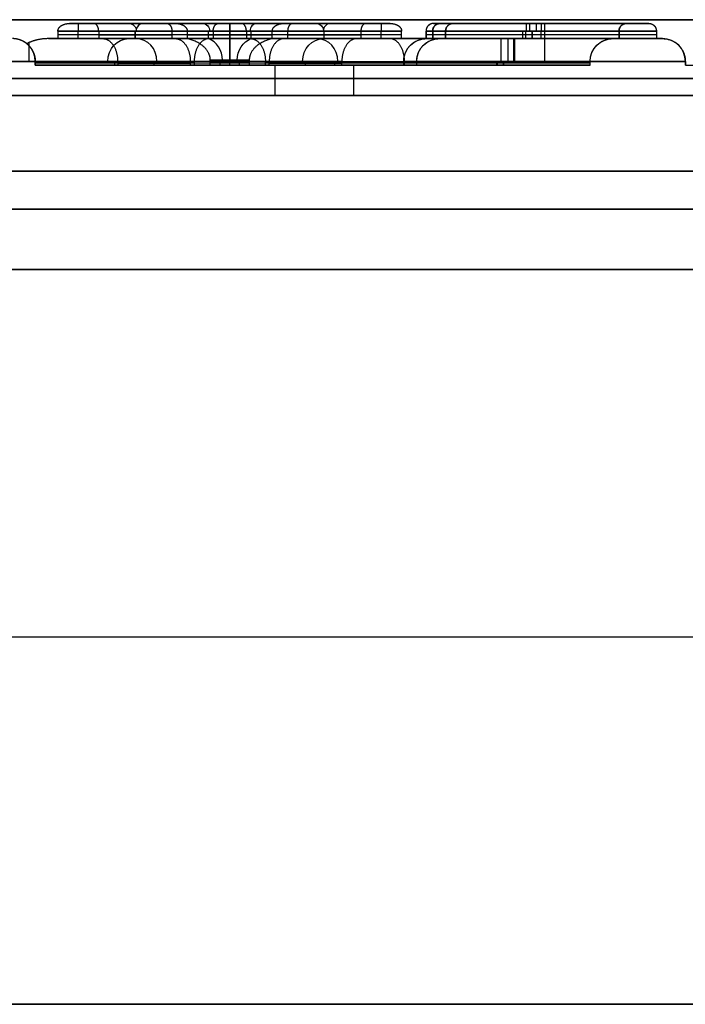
# Model space of a CAD drawing. Header units: millimetres. Extents: x -141 to 141, y -122 to 30.
# Tile 21 of 26: x -9 to 0, y 17 to 30. Entities that reach past the tile are written whole.
import ezdxf

# ---------------------------------------------------------------- set-up
doc = ezdxf.new("R2010")
doc.units = ezdxf.units.MM
doc.layers.add('Layer 01', color=7, linetype='Continuous')

# ---------------------------------------------------------------- blocks, each defined once
blk = doc.blocks.new('KGEARLOGOB25_02')
at = {"layer": 'Layer 01', "color": 254, "true_color": 0xcad1ee}
for p, q in [((10.541, 2.753, -0.525), (-1.774, 2.753, -0.525)), ((0.008, -2.77, -0.325), (0.008, 2.753, -0.325)), ((0.154, -2.77, -0.75), (0.154, 2.753, -0.75)), ((3.717, -1.513, -0.325), (5.554, 2.753, -0.325)), ((3.727, 1.496, -0.325), (3.727, 2.753, -0.325)), ((4.384, 2.753, -0.75), (4.384, 2.753, -0.35)), ((6.494, 2.753, -0.325), (8.594, -2.12, -0.325)), ((6.494, 2.753, -0.3), (8.594, -2.12, -0.3)), ((7.544, 0.316, -0.35), (7.544, 2.753, -0.35)), ((8.594, -2.12, -0.325), (8.594, 2.753, -0.325)), ((0.39, 2.371, 0.05), (3.345, 2.371, 0.05)), ((0.39, -2.388, 0.05), (0.39, 2.371, 0.05)), ((1.868, 2.371, 0.1), (1.868, 2.371)), ((3.345, 1.877, 0.05), (3.345, 2.371, 0.05)), ((3.345, 1.877, 0.1), (3.345, 2.371, 0.1)), ((3.755, -2.388, 0.05), (5.805, 2.371, 0.05)), ((5.805, 2.371, 0.05), (6.243, 2.371, 0.05)), ((6.024, 2.371, 0.1), (6.024, 2.371)), ((6.243, 2.371, 0.05), (8.294, -2.388, 0.05)), ((1.911, 1.977, 0.2), (1.911, 2.271, 0.2)), ((6.024, 1.883, 0.2), (6.024, 2.271, 0.2)), ((8.142, -2.288, 0.2), (6.177, 2.271, 0.2)), ((3.345, 2.124), (3.345, 2.124, 0.1)), ((3.727, 2.124, -0.35), (3.727, 2.124, -0.3)), ((0.884, 0.327, 0.05), (0.884, 1.877, 0.05)), ((0.884, 1.877, 0.05), (3.345, 1.877, 0.05)), ((2.115, 1.877), (2.115, 1.877, 0.1)), ((5.463, 0.327, 0.05), (6.024, 1.63, 0.05)), ((6.024, 1.63, 0.05), (6.586, 0.327, 0.05)), ((1.265, 1.496, -0.325), (3.727, 1.496, -0.325)), ((1.265, 0.708, -0.325), (1.265, 1.496, -0.325)), ((2.496, 1.496, -0.35), (2.496, 1.496, -0.3)), ((3.41, 0.708, -0.35), (3.41, 1.496, -0.35)), ((0.884, 1.102), (0.884, 1.102, 0.1)), ((1.265, 1.102, -0.35), (1.265, 1.102, -0.3)), ((5.767, 0.527, -0.316), (6.024, 1.125, -0.316)), ((6.024, 1.125, -0.316), (6.282, 0.527, -0.316)), ((6.024, 0.527, -0.35), (6.024, 1.125, -0.35)), ((5.743, 0.979), (5.743, 0.979, 0.1)), ((6.305, 0.979), (6.305, 0.979, 0.1)), ((5.895, 0.826, -0.35), (5.895, 0.826, -0.283)), ((6.153, 0.826, -0.35), (5.895, 0.826, -0.35)), ((6.153, 0.826, -0.35), (6.153, 0.826, -0.283)), ((1.265, 0.708, -0.325), (3.556, 0.708, -0.325)), ((2.41, 0.708, -0.3), (2.41, 0.708, -0.35)), ((3.556, -0.526, -0.325), (3.556, 0.708, -0.325)), ((4.635, 0.62, -0.35), (3.556, 0.62, -0.35)), ((4.635, 0.62, -0.35), (4.635, 0.62, -0.3)), ((5.767, 0.527, -0.316), (6.282, 0.527, -0.316)), ((6.024, 0.527, -0.35), (6.024, 0.527, -0.283)), ((0.884, 0.327, 0.05), (3.174, 0.327, 0.05)), ((2.029, 0.327, 0.1), (2.029, 0.327)), ((3.174, -0.144, 0.05), (3.174, 0.327, 0.05)), ((6.586, 0.327, 0.05), (5.463, 0.327, 0.05)), ((6.024, 0.327), (6.024, 0.327, 0.1)), ((8.594, 0.316, -0.35), (7.544, 0.316, -0.35)), ((7.544, 0.316, -0.35), (7.544, 0.316, -0.3)), ((8.594, 0.316, -0.3), (8.594, 0.316, -0.35)), ((1.911, -0.044, 0.2), (1.911, 0.227, 0.2)), ((6.024, -0.044, 0.2), (6.024, 0.227, 0.2)), ((3.174, 0.091), (3.174, 0.091, 0.1)), ((3.556, 0.091, -0.35), (3.556, 0.091, -0.3)), ((11.856, -0.006, -0.75), (-11.702, -0.006, -0.75)), ((0.008, -0.009, -0.3), (0.008, -0.009, -0.35)), ((0.39, -0.009), (0.308, -0.009)), ((0.39, -0.009, 0.1), (0.39, -0.009)), ((3.074, -0.009, 0.2), (0.49, -0.009, 0.2)), ((3.256, -0.009), (3.174, -0.009)), ((4.78, -0.009), (4.691, -0.009)), ((4.78, -0.009), (4.78, -0.009, 0.1)), ((7.16, -0.009, 0.2), (4.889, -0.009, 0.2)), ((7.357, -0.009), (7.269, -0.009)), ((7.269, -0.009), (7.269, -0.009, 0.1)), ((0.884, -1.894, 0.05), (0.884, -0.144, 0.05)), ((0.884, -0.144, 0.05), (3.174, -0.144, 0.05)), ((2.029, -0.144), (2.029, -0.144, 0.1)), ((5.26, -0.144, 0.05), (4.293, -2.388, 0.05)), ((5.26, -0.144, 0.05), (6.789, -0.144, 0.05)), ((6.024, -0.144), (6.024, -0.144, 0.1)), ((7.756, -2.388, 0.05), (6.789, -0.144, 0.05)), ((1.265, -0.526, -0.325), (3.556, -0.526, -0.325)), ((1.265, -1.513, -0.325), (1.265, -0.526, -0.325)), ((2.41, -0.526, -0.35), (2.41, -0.526, -0.3)), ((3.41, -1.513, -0.35), (3.41, -0.526, -0.35)), ((5.503, -0.544, -0.325), (4.544, -2.77, -0.325)), ((5.503, -0.544, -0.3), (4.544, -2.77, -0.3)), ((5.503, -0.544, -0.325), (6.546, -0.544, -0.325)), ((6.024, -2.77, -0.35), (6.024, -0.544, -0.35)), ((6.024, -0.544, -0.35), (6.024, -0.544, -0.3)), ((7.505, -2.77, -0.325), (6.546, -0.544, -0.325)), ((7.505, -2.77, -0.3), (6.546, -0.544, -0.3)), ((4.363, -0.976), (4.363, -0.771)), ((0.884, -1.019), (0.884, -1.019, 0.1)), ((1.265, -1.019, -0.35), (1.265, -1.019, -0.3)), ((4.776, -1.266), (4.776, -1.266, 0.1)), ((7.272, -1.266), (7.272, -1.266, 0.1)), ((1.265, -1.513, -0.325), (3.717, -1.513, -0.325)), ((2.491, -1.513, -0.3), (2.491, -1.513, -0.35)), ((7.025, -1.657, -0.35), (5.023, -1.657, -0.35)), ((5.023, -1.657, -0.35), (5.023, -1.657, -0.3)), ((7.025, -1.657, -0.35), (7.025, -1.657, -0.3)), ((0.884, -1.894, 0.05), (3.433, -1.894, 0.05)), ((2.159, -1.894, 0.1), (2.159, -1.894)), ((3.433, -2.388, 0.05), (3.433, -1.894, 0.05)), ((1.911, -2.288, 0.2), (1.911, -1.994, 0.2)), ((3.433, -2.141), (3.433, -2.141, 0.1)), ((4.363, -2.431), (4.363, -2.225)), ((0.39, -2.388, 0.05), (3.433, -2.388, 0.05)), ((1.911, -2.388), (1.911, -2.388, 0.1)), ((3.755, -2.388, 0.05), (4.293, -2.388, 0.05)), ((4.024, -2.388), (4.024, -2.388, 0.1)), ((7.756, -2.388, 0.05), (8.294, -2.388, 0.05)), ((8.025, -2.388), (8.025, -2.388, 0.1)), ((-1.622, -2.77, -0.525), (12.469, -2.77, -0.525)), ((5.423, -2.77, -0.75), (5.423, -2.77, -0.35))]:
    blk.add_line(p, q, dxfattribs=at)
at = {"layer": 'Layer 01', "color": 254, "true_color": 0xcad1ee, "extrusion": (-1, 0, 0)}
for centre, radius, start, end in [((-2.453, -0.3, -1.868), 0.3, 90, 180), ((-2.453, -0.3, -6.024), 0.3, 90, 180), ((-2.271, 0.1, -1.868), 0.1, 90, 180), ((-2.271, 0.1, -6.024), 0.1, 90, 180), ((-1.796, -0.3, -2.346), 0.3, 0, 90), ((-0.227, 0.1, -1.979), 0.1, 90, 180), ((-0.227, 0.1, -6.024), 0.1, 90, 180), ((0.226, -0.3, -2.26), 0.3, 0, 90), ((0.244, -0.3, -6.024), 0.3, 0, 90), ((1.994, 0.1, -2.109), 0.1, 90, 180)]:
    blk.add_arc(centre, radius, start, end, dxfattribs=at)
at = {"layer": 'Layer 01', "color": 254, "true_color": 0xcad1ee, "extrusion": (0, 1, 0)}
for centre, radius, start, end in [((-3.245, 0.1, 2.124), 0.1, 90, 180), ((-0.784, 0.1, 1.102), 0.1, 90, 180), ((-3.074, 0.1, 0.091), 0.1, 90, 180), ((-8.894, -0.3, 0.047), 0.3, 0, 90), ((-0.308, -0.3, -0.009), 0.3, 0, 90), ((-0.784, 0.1, -1.019), 0.1, 90, 180), ((-3.333, 0.1, -2.141), 0.1, 90, 180)]:
    blk.add_arc(centre, radius, start, end, dxfattribs=at)
at = {"layer": 'Layer 01', "color": 254, "true_color": 0xcad1ee, "extrusion": (0, -1, 0)}
for centre, radius, start, end in [((3.427, -0.3, -2.124), 0.3, 0, 90), ((0.965, -0.3, -1.102), 0.3, 0, 90), ((3.256, -0.3, -0.091), 0.3, 0, 90), ((0.49, 0.1, 0.009), 0.1, 90, 180), ((0.965, -0.3, 1.019), 0.3, 0, 90)]:
    blk.add_arc(centre, radius, start, end, dxfattribs=at)
at = {"layer": 'Layer 01', "color": 254, "true_color": 0xcad1ee, "extrusion": (1, 0, 0)}
for centre, radius, start, end in [((1.977, 0.1, 2.065), 0.1, 90, 180), ((0.408, -0.3, 2.26), 0.3, 0, 90), ((0.227, -0.283, 6.024), 0.3, 0, 70.5288), ((-0.044, 0.1, 1.979), 0.1, 90, 180), ((-0.044, 0.1, 6.024), 0.1, 90, 180), ((-1.813, -0.3, 2.44), 0.3, 0, 90), ((-2.288, 0.1, 1.911), 0.1, 90, 180), ((-2.288, 0.1, 4.024), 0.1, 90, 180), ((-2.288, 0.1, 8.025), 0.1, 90, 180), ((-2.47, -0.3, 2.276), 0.3, 90, 180), ((-2.47, -0.3, 8.678), 0.3, 124.7776, 180)]:
    blk.add_arc(centre, radius, start, end, dxfattribs=at)
at = {"layer": 'Layer 01', "color": 254, "true_color": 0xcad1ee, "extrusion": (0.395692, 0.918383, 0)}
for centre, radius, start, end in [((-4.787, 0.1, 3.211), 0.1, 90, 180), ((-4.312, -0.3, 2.305), 0.3, 0, 90), ((-4.787, 0.1, 0.76), 0.1, 90, 180)]:
    blk.add_arc(centre, radius, start, end, dxfattribs=at)
at = {"layer": 'Layer 01', "color": 254, "true_color": 0xcad1ee, "extrusion": (0.395692, -0.918383, 0)}
for centre, radius, start, end in [((6.278, 0.1, 1.556), 0.1, 90, 180), ((6.753, -0.3, 2.925), 0.3, 360, 90), ((6.278, 0.1, 4.008), 0.1, 90, 180)]:
    blk.add_arc(centre, radius, start, end, dxfattribs=at)
at = {"layer": 'Layer 01', "color": 254, "true_color": 0xcad1ee, "extrusion": (-0.395692, -0.918383, 0)}
for centre, radius, start, end in [((4.787, -0.283, -3.171), 0.3, 0, 70.5288), ((4.493, 0.1, -1.897), 0.1, 90, 180), ((4.969, -0.3, -0.565), 0.3, 360, 90)]:
    blk.add_arc(centre, radius, start, end, dxfattribs=at)
at = {"layer": 'Layer 01', "color": 254, "true_color": 0xcad1ee, "extrusion": (-0.395692, 0.918383, 0)}
for centre, radius, start, end in [((-6.278, -0.283, -1.596), 0.3, 0, 70.5288), ((-6.572, 0.1, -2.871), 0.1, 90, 180), ((-6.096, -0.3, -4.203), 0.3, 360, 90)]:
    blk.add_arc(centre, radius, start, end, dxfattribs=at)
at = {"layer": 'Layer 01', "color": 254, "true_color": 0xcad1ee}
for points in [[(-1.774, 2.753, -0.75), (10.541, 2.753, -0.75)], [(0.008, 2.753, -0.35), (0.008, -2.77, -0.35)], [(0.008, 2.753, -0.35), (0.008, 2.753, -0.3)], [(0.008, 2.753, -0.3), (3.727, 2.753, -0.3)], [(0.008, 2.753, -0.3), (0.008, -2.77, -0.3)], [(5.554, 2.753, -0.3), (3.717, -1.513, -0.3)], [(5.554, 2.753, -0.35), (3.717, -1.513, -0.35)], [(3.727, 1.496, -0.35), (3.727, 2.753, -0.35)], [(3.727, 2.753, -0.35), (5.554, 2.753, -0.35)], [(3.727, 2.753, -0.3), (3.727, 2.753, -0.35)], [(3.727, 1.496, -0.3), (3.727, 2.753, -0.3)], [(5.554, 2.753, -0.35), (5.554, 2.753, -0.3)], [(5.554, 2.753, -0.3), (6.494, 2.753, -0.3)], [(6.494, 2.753, -0.35), (8.594, 2.753, -0.35)], [(6.494, 2.753, -0.3), (6.494, 2.753, -0.35)], [(8.594, -2.12, -0.3), (6.494, 2.753, -0.3)], [(8.594, -2.12, -0.35), (6.494, 2.753, -0.35)], [(8.594, 2.753, -0.35), (8.594, -2.12, -0.35)], [(8.594, 2.753, -0.3), (10.541, 2.753, -0.3)], [(8.594, 2.753, -0.35), (8.594, 2.753, -0.3)], [(8.594, 2.753, -0.3), (8.594, -2.12, -0.3)], [(0.308, 2.453), (3.427, 2.453)], [(0.308, -2.47), (0.308, 2.453)], [(3.345, 2.371), (0.39, 2.371)], [(0.39, 2.371), (0.39, -2.388)], [(0.39, 2.371, 0.1), (0.39, 2.371)], [(3.345, 2.371, 0.1), (0.39, 2.371, 0.1)], [(0.39, 2.371, 0.1), (0.39, -2.388, 0.1)], [(3.345, 1.877), (3.345, 2.371)], [(3.345, 2.371), (3.345, 2.371, 0.1)], [(3.345, 1.877, 0.1), (3.345, 2.371, 0.1)], [(3.427, 2.453), (3.427, 1.796)], [(5.805, 2.371, 0.1), (3.755, -2.388, 0.1)], [(5.805, 2.371), (3.755, -2.388)], [(3.914, -1.813), (5.752, 2.453)], [(5.752, 2.453), (6.297, 2.453)], [(6.243, 2.371), (5.805, 2.371)], [(5.805, 2.371, 0.1), (5.805, 2.371)], [(6.243, 2.371, 0.1), (5.805, 2.371, 0.1)], [(6.243, 2.371, 0.1), (6.243, 2.371)], [(8.294, -2.388, 0.1), (6.243, 2.371, 0.1)], [(8.294, -2.388), (6.243, 2.371)], [(6.297, 2.453), (8.418, -2.47)], [(0.49, 2.271, 0.2), (3.245, 2.271, 0.2)], [(0.49, -2.288, 0.2), (0.49, 2.271, 0.2)], [(3.245, 2.271, 0.2), (3.245, 1.977, 0.2)], [(3.907, -2.288, 0.2), (5.871, 2.271, 0.2)], [(5.871, 2.271, 0.2), (6.177, 2.271, 0.2)], [(6.177, 2.271, 0.2), (8.142, -2.288, 0.2)], [(3.245, 1.977, 0.2), (0.784, 1.977, 0.2)], [(0.784, 1.977, 0.2), (0.784, 0.227, 0.2)], [(0.884, 1.877), (3.345, 1.877)], [(0.884, 0.327), (0.884, 1.877)], [(0.884, 1.877, 0.1), (0.884, 1.877)], [(0.884, 0.327, 0.1), (0.884, 1.877, 0.1)], [(0.884, 1.877, 0.1), (3.345, 1.877, 0.1)], [(3.345, 1.877, 0.1), (3.345, 1.877)], [(6.024, 1.883, 0.2), (5.311, 0.227, 0.2)], [(6.738, 0.227, 0.2), (6.024, 1.883, 0.2)], [(0.965, 1.796), (0.965, 0.408)], [(3.427, 1.796), (0.965, 1.796)], [(6.024, 1.63, 0.1), (5.463, 0.327, 0.1)], [(5.463, 0.327), (6.024, 1.63)], [(6.586, 0.327, 0.1), (6.024, 1.63, 0.1)], [(6.024, 1.63, 0.1), (6.024, 1.63)], [(6.024, 1.63), (6.586, 0.327)], [(1.265, 1.496, -0.35), (3.727, 1.496, -0.35)], [(1.265, 0.708, -0.35), (1.265, 1.496, -0.35)], [(1.265, 1.496, -0.3), (3.727, 1.496, -0.3)], [(1.265, 1.496, -0.35), (1.265, 1.496, -0.3)], [(1.265, 0.708, -0.3), (1.265, 1.496, -0.3)], [(3.727, 1.496, -0.3), (3.727, 1.496, -0.35)], [(6.024, 1.125, -0.283), (5.767, 0.527, -0.283)], [(5.767, 0.527, -0.35), (6.024, 1.125, -0.35)], [(6.024, 1.125, -0.35), (6.024, 1.125, -0.283)], [(6.282, 0.527, -0.283), (6.024, 1.125, -0.283)], [(6.024, 1.125, -0.35), (6.282, 0.527, -0.35)], [(3.556, 0.708, -0.35), (1.265, 0.708, -0.35)], [(1.265, 0.708, -0.35), (1.265, 0.708, -0.3)], [(3.556, 0.708, -0.3), (1.265, 0.708, -0.3)], [(3.556, -0.526, -0.35), (3.556, 0.708, -0.35)], [(3.556, 0.708, -0.35), (3.556, 0.708, -0.3)], [(3.556, -0.526, -0.3), (3.556, 0.708, -0.3)], [(5.767, 0.527, -0.283), (5.767, 0.527, -0.35)], [(5.767, 0.527, -0.283), (6.282, 0.527, -0.283)], [(6.282, 0.527, -0.35), (5.767, 0.527, -0.35)], [(6.282, 0.527, -0.35), (6.282, 0.527, -0.283)], [(0.965, 0.408), (3.256, 0.408)], [(3.256, 0.408), (3.256, -0.226)], [(3.174, 0.327), (0.884, 0.327)], [(0.884, 0.327, 0.1), (0.884, 0.327)], [(3.174, 0.327, 0.1), (0.884, 0.327, 0.1)], [(3.174, -0.144), (3.174, 0.327)], [(3.174, 0.327, 0.1), (3.174, 0.327)], [(3.174, -0.144, 0.1), (3.174, 0.327, 0.1)], [(5.463, 0.327), (5.463, 0.327, 0.1)], [(5.463, 0.327, 0.1), (6.586, 0.327, 0.1)], [(6.586, 0.327), (5.463, 0.327)], [(6.586, 0.327, 0.1), (6.586, 0.327)], [(0.784, 0.227, 0.2), (3.074, 0.227, 0.2)], [(3.074, 0.227, 0.2), (3.074, -0.044, 0.2)], [(5.311, 0.227, 0.2), (6.738, 0.227, 0.2)], [(0.784, -0.044, 0.2), (0.784, -1.994, 0.2)], [(3.074, -0.044, 0.2), (0.784, -0.044, 0.2)], [(5.194, -0.044, 0.2), (4.227, -2.288, 0.2)], [(6.855, -0.044, 0.2), (5.194, -0.044, 0.2)], [(7.822, -2.288, 0.2), (6.855, -0.044, 0.2)], [(0.884, -0.144), (3.174, -0.144)], [(0.884, -1.894), (0.884, -0.144)], [(0.884, -0.144, 0.1), (0.884, -0.144)], [(0.884, -1.894, 0.1), (0.884, -0.144, 0.1)], [(0.884, -0.144, 0.1), (3.174, -0.144, 0.1)], [(0.965, -0.226), (0.965, -1.813)], [(3.256, -0.226), (0.965, -0.226)], [(3.174, -0.144, 0.1), (3.174, -0.144)], [(4.293, -2.388, 0.1), (5.26, -0.144, 0.1)], [(4.293, -2.388), (5.26, -0.144)], [(5.305, -0.244), (4.346, -2.47)], [(5.26, -0.144), (6.789, -0.144)], [(5.26, -0.144, 0.1), (5.26, -0.144)], [(5.26, -0.144, 0.1), (6.789, -0.144, 0.1)], [(6.743, -0.244), (5.305, -0.244)], [(7.702, -2.47), (6.743, -0.244)], [(6.789, -0.144, 0.1), (6.789, -0.144)], [(6.789, -0.144, 0.1), (7.756, -2.388, 0.1)], [(6.789, -0.144), (7.756, -2.388)], [(1.265, -0.526, -0.35), (3.556, -0.526, -0.35)], [(1.265, -1.513, -0.35), (1.265, -0.526, -0.35)], [(1.265, -0.526, -0.3), (3.556, -0.526, -0.3)], [(1.265, -0.526, -0.35), (1.265, -0.526, -0.3)], [(1.265, -1.513, -0.3), (1.265, -0.526, -0.3)], [(3.556, -0.526, -0.35), (3.556, -0.526, -0.3)], [(4.544, -2.77, -0.3), (5.503, -0.544, -0.3)], [(4.544, -2.77, -0.35), (5.503, -0.544, -0.35)], [(5.503, -0.544, -0.35), (6.546, -0.544, -0.35)], [(5.503, -0.544, -0.3), (6.546, -0.544, -0.3)], [(5.503, -0.544, -0.35), (5.503, -0.544, -0.3)], [(6.546, -0.544, -0.3), (6.546, -0.544, -0.35)], [(6.546, -0.544, -0.3), (7.505, -2.77, -0.3)], [(6.546, -0.544, -0.35), (7.505, -2.77, -0.35)], [(3.717, -1.513, -0.35), (1.265, -1.513, -0.35)], [(1.265, -1.513, -0.35), (1.265, -1.513, -0.3)], [(3.717, -1.513, -0.3), (1.265, -1.513, -0.3)], [(3.717, -1.513, -0.35), (3.717, -1.513, -0.3)], [(0.965, -1.813), (3.914, -1.813)], [(3.433, -1.894), (0.884, -1.894)], [(0.884, -1.894, 0.1), (0.884, -1.894)], [(3.433, -1.894, 0.1), (0.884, -1.894, 0.1)], [(3.433, -2.388), (3.433, -1.894)], [(3.433, -1.894, 0.1), (3.433, -1.894)], [(3.433, -2.388, 0.1), (3.433, -1.894, 0.1)], [(0.784, -1.994, 0.2), (3.333, -1.994, 0.2)], [(3.333, -1.994, 0.2), (3.333, -2.288, 0.2)], [(8.594, -2.12, -0.3), (8.594, -2.12, -0.35)], [(3.333, -2.288, 0.2), (0.49, -2.288, 0.2)], [(4.227, -2.288, 0.2), (3.907, -2.288, 0.2)], [(8.142, -2.288, 0.2), (7.822, -2.288, 0.2)], [(4.346, -2.47), (0.308, -2.47)], [(0.39, -2.388), (3.433, -2.388)], [(0.39, -2.388, 0.1), (0.39, -2.388)], [(0.39, -2.388, 0.1), (3.433, -2.388, 0.1)], [(3.433, -2.388, 0.1), (3.433, -2.388)], [(3.755, -2.388), (4.293, -2.388)], [(3.755, -2.388, 0.1), (4.293, -2.388, 0.1)], [(3.755, -2.388), (3.755, -2.388, 0.1)], [(4.293, -2.388, 0.1), (4.293, -2.388)], [(8.418, -2.47), (7.702, -2.47)], [(7.756, -2.388), (8.294, -2.388)], [(7.756, -2.388, 0.1), (7.756, -2.388)], [(7.756, -2.388, 0.1), (8.294, -2.388, 0.1)], [(8.294, -2.388, 0.1), (8.294, -2.388)], [(0.008, -2.77, -0.35), (-1.622, -2.77, -0.35)], [(12.469, -2.77, -0.75), (-1.622, -2.77, -0.75)], [(4.544, -2.77, -0.3), (0.008, -2.77, -0.3)], [(0.008, -2.77, -0.3), (0.008, -2.77, -0.35)], [(7.505, -2.77, -0.35), (4.544, -2.77, -0.35)], [(4.544, -2.77, -0.35), (4.544, -2.77, -0.3)], [(9.851, -2.77, -0.3), (7.505, -2.77, -0.3)], [(7.505, -2.77, -0.3), (7.505, -2.77, -0.35)]]:
    blk.add_open_spline(points, degree=1, dxfattribs=at)
for points, weights in [([(0.308, 2.453), (0.133, 2.629), (0.008, 2.753, -0.124), (0.008, 2.753, -0.3)], [1, 0.804737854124, 0.804737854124, 1]), ([(3.727, 2.753, -0.3), (3.727, 2.753, -0.124), (3.603, 2.629), (3.427, 2.453)], [1, 0.804737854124, 0.804737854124, 1]), ([(5.752, 2.453), (5.636, 2.629), (5.554, 2.753, -0.124), (5.554, 2.753, -0.3)], [1, 0.804737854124, 0.804737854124, 1]), ([(6.297, 2.453), (6.412, 2.629), (6.494, 2.753, -0.124), (6.494, 2.753, -0.3)], [1, 0.804737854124, 0.804737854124, 1]), ([(8.594, 2.753, -0.3), (8.594, 2.753, -0.124), (8.718, 2.629), (8.894, 2.453)], [1, 0.804737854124, 0.804737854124, 1]), ([(0.49, 2.271, 0.2), (0.431, 2.33, 0.2), (0.39, 2.371, 0.159), (0.39, 2.371, 0.1)], [1, 0.804737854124, 0.804737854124, 1]), ([(3.245, 2.271, 0.2), (3.304, 2.33, 0.2), (3.345, 2.371, 0.159), (3.345, 2.371, 0.1)], [1, 0.804737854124, 0.804737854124, 1]), ([(5.805, 2.371, 0.1), (5.805, 2.371, 0.159), (5.833, 2.33, 0.2), (5.871, 2.271, 0.2)], [1, 0.804737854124, 0.804737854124, 1]), ([(6.243, 2.371, 0.1), (6.243, 2.371, 0.159), (6.216, 2.33, 0.2), (6.177, 2.271, 0.2)], [1, 0.804737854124, 0.804737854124, 1]), ([(0.884, 1.877, 0.1), (0.884, 1.877, 0.159), (0.843, 1.919, 0.2), (0.784, 1.977, 0.2)], [1, 0.804737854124, 0.804737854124, 1]), ([(3.345, 1.877, 0.1), (3.345, 1.877, 0.159), (3.304, 1.919, 0.2), (3.245, 1.977, 0.2)], [1, 0.804737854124, 0.804737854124, 1]), ([(6.024, 1.63, 0.1), (6.024, 1.63, 0.159), (6.024, 1.735, 0.2), (6.024, 1.883, 0.2)], [1, 0.804737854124, 0.804737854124, 1]), ([(1.265, 1.496, -0.3), (1.265, 1.496, -0.124), (1.141, 1.62), (0.965, 1.796)], [1, 0.804737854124, 0.804737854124, 1]), ([(3.727, 1.496, -0.3), (3.727, 1.496, -0.124), (3.603, 1.62), (3.427, 1.796)], [1, 0.804737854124, 0.804737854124, 1]), ([(6.024, 1.63), (6.024, 1.317, -0.044), (6.024, 1.125, -0.151), (6.024, 1.125, -0.283)], [1, 0.877664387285, 0.877664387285, 1]), ([(1.265, 0.708, -0.3), (1.265, 0.708, -0.124), (1.141, 0.584), (0.965, 0.408)], [1, 0.804737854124, 0.804737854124, 1]), ([(3.556, 0.708, -0.3), (3.556, 0.708, -0.124), (3.431, 0.584), (3.256, 0.408)], [1, 0.804737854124, 0.804737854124, 1]), ([(5.463, 0.327), (5.651, 0.451, -0.044), (5.767, 0.527, -0.151), (5.767, 0.527, -0.283)], [1, 0.877664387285, 0.877664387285, 1]), ([(6.282, 0.527, -0.283), (6.282, 0.527, -0.151), (6.397, 0.451, -0.044), (6.586, 0.327)], [1, 0.877664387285, 0.877664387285, 1]), ([(0.884, 0.327, 0.1), (0.884, 0.327, 0.159), (0.843, 0.285, 0.2), (0.784, 0.227, 0.2)], [1, 0.804737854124, 0.804737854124, 1]), ([(3.174, 0.327, 0.1), (3.174, 0.327, 0.159), (3.133, 0.285, 0.2), (3.074, 0.227, 0.2)], [1, 0.804737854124, 0.804737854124, 1]), ([(5.463, 0.327, 0.1), (5.463, 0.327, 0.159), (5.4, 0.285, 0.2), (5.311, 0.227, 0.2)], [1, 0.804737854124, 0.804737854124, 1]), ([(6.738, 0.227, 0.2), (6.649, 0.285, 0.2), (6.586, 0.327, 0.159), (6.586, 0.327, 0.1)], [1, 0.804737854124, 0.804737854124, 1]), ([(0.884, -0.144, 0.1), (0.884, -0.144, 0.159), (0.843, -0.103, 0.2), (0.784, -0.044, 0.2)], [1, 0.804737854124, 0.804737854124, 1]), ([(3.174, -0.144, 0.1), (3.174, -0.144, 0.159), (3.133, -0.103, 0.2), (3.074, -0.044, 0.2)], [1, 0.804737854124, 0.804737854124, 1]), ([(5.194, -0.044, 0.2), (5.232, -0.103, 0.2), (5.26, -0.144, 0.159), (5.26, -0.144, 0.1)], [1, 0.804737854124, 0.804737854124, 1]), ([(6.855, -0.044, 0.2), (6.816, -0.103, 0.2), (6.789, -0.144, 0.159), (6.789, -0.144, 0.1)], [1, 0.804737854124, 0.804737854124, 1]), ([(1.265, -0.526, -0.3), (1.265, -0.526, -0.124), (1.141, -0.401), (0.965, -0.226)], [1, 0.804737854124, 0.804737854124, 1]), ([(3.556, -0.526, -0.3), (3.556, -0.526, -0.124), (3.431, -0.401), (3.256, -0.226)], [1, 0.804737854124, 0.804737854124, 1]), ([(5.305, -0.244), (5.421, -0.42), (5.503, -0.544, -0.124), (5.503, -0.544, -0.3)], [1, 0.804737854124, 0.804737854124, 1]), ([(6.743, -0.244), (6.628, -0.42), (6.546, -0.544, -0.124), (6.546, -0.544, -0.3)], [1, 0.804737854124, 0.804737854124, 1]), ([(1.265, -1.513, -0.3), (1.265, -1.513, -0.124), (1.141, -1.637), (0.965, -1.813)], [1, 0.804737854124, 0.804737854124, 1]), ([(3.717, -1.513, -0.3), (3.717, -1.513, -0.124), (3.798, -1.637), (3.914, -1.813)], [1, 0.804737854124, 0.804737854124, 1]), ([(0.784, -1.994, 0.2), (0.843, -1.936, 0.2), (0.884, -1.894, 0.159), (0.884, -1.894, 0.1)], [1, 0.804737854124, 0.804737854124, 1]), ([(3.333, -1.994, 0.2), (3.392, -1.936, 0.2), (3.433, -1.894, 0.159), (3.433, -1.894, 0.1)], [1, 0.804737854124, 0.804737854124, 1]), ([(8.705, -2.659, -0.067), (8.633, -2.312, -0.125), (8.594, -2.12, -0.208), (8.594, -2.12, -0.3)], [1, 0.935099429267, 0.935099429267, 1]), ([(0.49, -2.288, 0.2), (0.431, -2.347, 0.2), (0.39, -2.388, 0.159), (0.39, -2.388, 0.1)], [1, 0.804737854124, 0.804737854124, 1]), ([(3.333, -2.288, 0.2), (3.392, -2.347, 0.2), (3.433, -2.388, 0.159), (3.433, -2.388, 0.1)], [1, 0.804737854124, 0.804737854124, 1]), ([(3.907, -2.288, 0.2), (3.817, -2.347, 0.2), (3.755, -2.388, 0.159), (3.755, -2.388, 0.1)], [1, 0.804737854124, 0.804737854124, 1]), ([(4.227, -2.288, 0.2), (4.265, -2.347, 0.2), (4.293, -2.388, 0.159), (4.293, -2.388, 0.1)], [1, 0.804737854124, 0.804737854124, 1]), ([(7.756, -2.388, 0.1), (7.756, -2.388, 0.159), (7.783, -2.347, 0.2), (7.822, -2.288, 0.2)], [1, 0.804737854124, 0.804737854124, 1]), ([(8.294, -2.388, 0.1), (8.294, -2.388, 0.159), (8.231, -2.347, 0.2), (8.142, -2.288, 0.2)], [1, 0.804737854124, 0.804737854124, 1]), ([(0.308, -2.47), (0.133, -2.646), (0.008, -2.77, -0.124), (0.008, -2.77, -0.3)], [1, 0.804737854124, 0.804737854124, 1]), ([(4.346, -2.47), (4.462, -2.646), (4.544, -2.77, -0.124), (4.544, -2.77, -0.3)], [1, 0.804737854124, 0.804737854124, 1]), ([(7.702, -2.47), (7.587, -2.646), (7.505, -2.77, -0.124), (7.505, -2.77, -0.3)], [1, 0.804737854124, 0.804737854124, 1]), ([(8.418, -2.47), (8.523, -2.539), (8.623, -2.605, -0.023), (8.705, -2.659, -0.067)], [1, 0.961727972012, 0.961727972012, 1]), ([(8.705, -2.659, -0.067), (8.759, -2.605, -0.023), (8.824, -2.539), (8.894, -2.47)], [1, 0.961727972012, 0.961727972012, 1])]:
    blk.add_rational_spline(points, weights, degree=3, dxfattribs=at)

msp = doc.modelspace()

# ---------------------------------------------------------------- linework, layer by layer
at = {"layer": 'Layer 01', "color": 254, "true_color": 0xcad1ee}
for p, q in [((-133.95, 29), (133.95, 29)), ((-133.95, 27.5), (133.95, 27.5)), ((-134.043, 21.85, 275.25), (134.043, 21.85, 275.25)), ((-134.043, 21.85, 273.75), (134.043, 21.85, 273.75)), ((-134.043, 21.85, -275.25), (134.043, 21.85, -275.25)), ((-134.043, 21.85, -273.75), (134.043, 21.85, -273.75)), ((-134.043, 17, 274.5), (134.043, 17, 274.5)), ((-134.043, 17, -274.5), (134.043, 17, -274.5))]:
    msp.add_line(p, q, dxfattribs=at)
at = {"layer": 'Layer 01', "color": 250, "true_color": 0x313434}
for points in [[(139, 30, 278), (-139, 30, 278)], [(-139, 30, -278), (139, 30, -278)], [(139, 28, 280), (-139, 28, 280)], [(-139, 28, -280), (139, 28, -280)]]:
    msp.add_open_spline(points, degree=1, dxfattribs=at)
at = {"layer": 'Layer 01', "color": 254, "true_color": 0xcad1ee}
for points in [[(-133.95, 29, -272.95), (133.95, 29, -272.95)], [(133.95, 29, 272.95), (-133.95, 29, 272.95)], [(-133.95, 27.5, -272.95), (133.95, 27.5, -272.95)], [(133.95, 27.5, 272.95), (-133.95, 27.5, 272.95)], [(-134.043, 26.7, 275.25), (134.043, 26.7, 275.25)], [(-134.043, 26.7, 273.75), (134.043, 26.7, 273.75)], [(134.043, 26.7, -275.25), (-134.043, 26.7, -275.25)], [(134.043, 26.7, -273.75), (-134.043, 26.7, -273.75)], [(-134.043, 17, 275.25), (134.043, 17, 275.25)], [(-134.043, 17, 273.75), (134.043, 17, 273.75)], [(134.043, 17, -275.25), (-134.043, 17, -275.25)], [(134.043, 17, -273.75), (-134.043, 17, -273.75)]]:
    msp.add_open_spline(points, degree=1, dxfattribs=at)

# ---------------------------------------------------------------- block references
at = {"layer": 'Layer 01', "extrusion": (-1.01795e-16, 1, 1.17374e-16)}
msp.add_blockref('KGEARLOGOB25_02', (0, 0.014, 29.75), dxfattribs=at)

doc.saveas('drawing.dxf')
